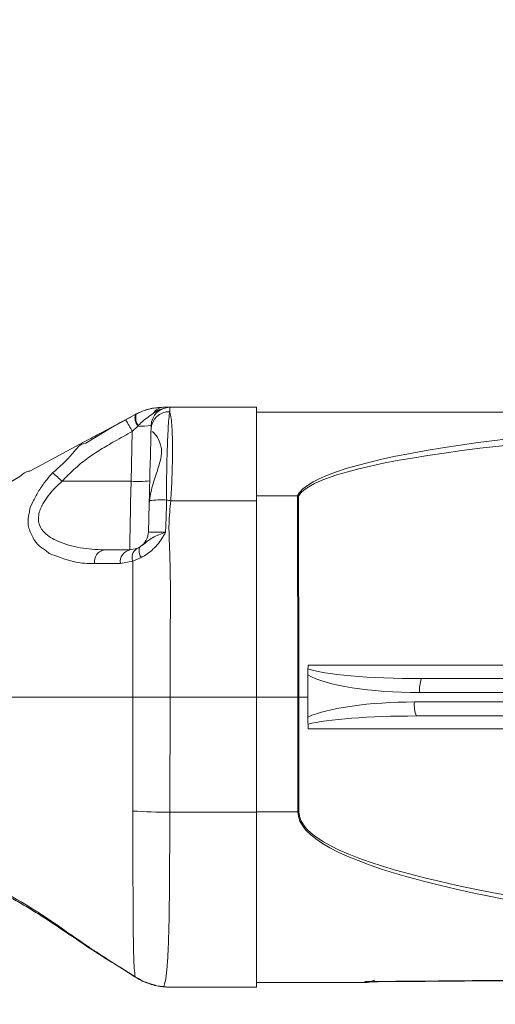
# Model space of a CAD drawing. Header units: millimetres. Extents: x 0 to 8410, y 0 to 5940.
# Tile 201 of 256: x 6321 to 6422, y 3082 to 3293. Entities that reach past the tile are written whole.
import ezdxf

# ---------------------------------------------------------------- set-up
doc = ezdxf.new("R2010")
doc.units = ezdxf.units.MM
doc.header["$LTSCALE"] = 10
doc.styles.add('SLDTEXTSTYLE0', font='TXT', dxfattribs={"width": 0.605})
doc.dimstyles.new('SLDDIMSTYLE0', dxfattribs={"dimtxt": 50, "dimasz": 50, "dimexe": 0, "dimexo": 0.0625, "dimgap": 12.5, "dimtad": 1, "dimtoh": 1, "dimdec": 1, "dimrnd": 1e-09, "dimzin": 12, "dimdsep": 46, "dimtxsty": 'SLDTEXTSTYLE0', "dimsah": 1, "dimcen": 0.09, "dimadec": 0, "dimazin": 0, "dimtfac": 1, "dimtofl": 0, "dimtmove": 0, "dimatfit": 3, "dimfxl": 1, "dimfrac": 2, "dimtolj": 1, "dimtzin": 12, "dimarcsym": 0})

# ---------------------------------------------------------------- blocks, each defined once
blk = doc.blocks.new('*D30')
at = {"color": 7, "linetype": 'Continuous', "lineweight": 0}
for p, q in [((5294.64, 2973.04), (5294.64, 3462.48)), ((6525.14, 3148.04), (6525.14, 3462.48)), ((5294.64, 3447.48), (6525.14, 3447.48))]:
    blk.add_line(p, q, dxfattribs=at)
for points in [[(5294.64, 3447.48), (5344.64, 3439.98), (5344.64, 3454.98)], [(6525.14, 3447.48), (6475.14, 3454.98), (6475.14, 3439.98)]]:
    blk.add_solid(points, dxfattribs=at)
at = {"color": 7, "linetype": 'Continuous', "lineweight": 0, "insert": (5804.86, 3511.93), "char_height": 50, "attachment_point": 1, "style": 'SLDTEXTSTYLE0'}
blk.add_mtext('1230,5', dxfattribs=at)
blk = doc.blocks.new('*D32')
at = {"color": 7, "linetype": 'Continuous', "lineweight": 0}
for p, q in [((5113.69, 3150.35), (5113.69, 3562.48)), ((6610.14, 3179.54), (6610.14, 3562.48)), ((5113.69, 3547.48), (6610.14, 3547.48))]:
    blk.add_line(p, q, dxfattribs=at)
for points in [[(5113.69, 3547.48), (5163.69, 3539.98), (5163.69, 3554.98)], [(6610.14, 3547.48), (6560.14, 3554.98), (6560.14, 3539.98)]]:
    blk.add_solid(points, dxfattribs=at)
at = {"color": 7, "linetype": 'Continuous', "lineweight": 0, "insert": (5756.89, 3611.93), "char_height": 50, "attachment_point": 1, "style": 'SLDTEXTSTYLE0'}
blk.add_mtext('1496,5', dxfattribs=at)

msp = doc.modelspace()

# ---------------------------------------------------------------- linework, layer by layer
at = {"color": 7, "linetype": 'Continuous', "lineweight": 0}
for p, q in [((6345.251454, 3208.494351), (6345.483316, 3208.618686)), ((6345.255865, 3208.487436), (6345.451726, 3208.593413)), ((6345.451726, 3208.593413), (6345.461024, 3208.600804)), ((6352.661146, 3210.044787), (6371.14097, 3210.044787)), ((6371.14097, 3210.044787), (6371.14097, 3190.070555)), ((6525.141014, 3209.04474), (6371.14097, 3209.04474)), ((6338.55964, 3204.903528), (6343.215836, 3207.402036)), ((6343.19116, 3207.363293), (6345.255865, 3208.487436)), ((6343.215836, 3207.402036), (6345.251454, 3208.494351)), ((6348.622812, 3204.633877), (6348.64272, 3205.393478)), ((6334.201945, 3202.565238), (6322.738064, 3196.41392)), ((6348.279251, 3190.103337), (6348.222149, 3189.332292)), ((6379.897131, 3191.097662), (6371.14097, 3191.097662)), ((6371.14097, 3190.070555), (6371.14097, 3148.04475)), ((6379.92431, 3191.094563), (6379.897131, 3191.097662)), ((6348.067773, 3183.440015), (6348.222149, 3189.332292)), ((6338.541759, 3179.544732), (6344.069136, 3179.544732)), ((6344.069136, 3179.544732), (6345.587267, 3179.844067)), ((6382.141007, 3152.838871), (6382.167948, 3154.160306)), ((6382.141007, 3152.838871), (6382.141007, 3148.04475)), ((6406.438125, 3152.044818), (6485.215438, 3152.044818)), ((6318.85351, 3148.04475), (6344.716443, 3148.04475)), ((6344.716443, 3148.04475), (6344.717635, 3148.04475)), ((6352.751149, 3148.04475), (6352.7434, 3148.04475)), ((6352.751149, 3148.04475), (6371.14097, 3148.04475)), ((6371.14097, 3148.04475), (6380.035533, 3148.04475)), ((6371.14097, 3148.04475), (6371.14097, 3123.471424)), ((6380.035533, 3148.04475), (6380.035771, 3148.04475)), ((6380.035771, 3148.04475), (6380.245579, 3148.04475)), ((6380.245579, 3148.04475), (6380.245818, 3148.04475)), ((6380.245818, 3148.04475), (6382.141007, 3148.04475)), ((6382.141007, 3148.04475), (6382.141007, 3143.823788)), ((6485.215438, 3144.044802), (6405.314339, 3144.044802)), ((6371.14097, 3123.471424), (6371.14097, 3086.044714)), ((6344.351662, 3088.803932), (6345.150007, 3088.291928)), ((6345.149649, 3088.293359), (6345.225943, 3088.290975)), ((6394.254221, 3087.044761), (6371.14097, 3087.044761)), ((6352.661146, 3086.044714), (6352.533234, 3086.04686)), ((6352.661146, 3086.044714), (6371.14097, 3086.044714))]:
    msp.add_line(p, q, dxfattribs=at)
at = {"color": 8, "linetype": 'Continuous', "lineweight": 0}
for p, q in [((6344.354523, 3194.233582), (6344.633592, 3204.889938)), ((6345.819725, 3206.023619), (6344.633592, 3204.889938)), ((6345.93357, 3206.147596), (6345.819725, 3206.023619)), ((6320.599211, 3195.243284), (6316.533459, 3192.86041)), ((6344.354523, 3194.233582), (6329.605592, 3194.233582)), ((6352.844847, 3190.070555), (6371.14097, 3190.070555)), ((6380.035533, 3148.04475), (6379.92431, 3191.094563)), ((6380.134834, 3191.042349), (6380.245818, 3148.04475)), ((6344.727172, 3177.175567), (6342.071189, 3176.650211)), ((6346.515311, 3177.922175), (6344.727172, 3177.175567)), ((6382.184995, 3154.898212), (6464.154495, 3154.898212)), ((6344.755186, 3123.728082), (6344.717635, 3148.04475)), ((6352.7434, 3148.04475), (6352.627648, 3123.471424)), ((6380.016578, 3123.542473), (6380.035771, 3148.04475)), ((6380.245579, 3148.04475), (6380.226387, 3123.543307)), ((6484.832419, 3149.044797), (6406.054987, 3149.044797)), ((6404.93132, 3147.044823), (6484.832419, 3147.044823)), ((6463.833464, 3141.306207), (6382.218374, 3141.306207)), ((6352.627648, 3123.471424), (6371.14097, 3123.471424)), ((6380.016578, 3123.542473), (6371.14097, 3123.542473)), ((6343.055738, 3089.680478), (6344.398035, 3088.831827)), ((6344.353689, 3088.806555), (6344.398035, 3088.831827)), ((6344.398035, 3088.831827), (6345.225943, 3088.290975)), ((6349.901928, 3086.379215), (6351.332081, 3086.172983)), ((6352.661027, 3086.050794), (6352.661146, 3086.044714))]:
    msp.add_line(p, q, dxfattribs=at)
at = {"color": 7, "linetype": 'Continuous', "lineweight": 0, "flags": 128}
for points in [[(6350.698603, 3209.993288), (6350.854052, 3210.022375), (6351.157082, 3210.044787)], [(6348.622812, 3204.633877), (6348.60958, 3204.129979), (6348.589076, 3203.343913), (6348.561658, 3202.300117), (6348.528398, 3201.030895), (6348.49037, 3199.575827), (6348.448528, 3197.979972), (6348.40442, 3196.292922), (6348.35924, 3194.567129), (6348.314417, 3192.856238), (6348.271383, 3191.213176), (6348.231448, 3189.689204), (6348.22811, 3189.560458)], [(6348.64272, 3205.393478), (6348.653687, 3205.812022), (6348.660244, 3206.064865), (6348.662509, 3206.149504)], [(6343.085779, 3089.598343), (6343.083991, 3089.599177), (6343.055738, 3089.680478)], [(6349.614633, 3086.409614), (6349.663986, 3086.399481), (6349.901928, 3086.379215)]]:
    msp.add_lwpolyline(points, dxfattribs=at)
at = {"color": 8, "linetype": 'Continuous', "lineweight": 0, "flags": 128}
for points in [[(6352.661146, 3210.044787), (6352.658881, 3209.940359), (6352.652324, 3209.627912), (6352.641357, 3209.110782)], [(6334.705604, 3202.366874), (6334.705604, 3202.366874), (6339.378489, 3205.229566), (6343.19116, 3207.363293)], [(6344.069136, 3179.544732), (6344.072713, 3179.723069), (6344.082965, 3180.254027), (6344.099892, 3181.125328), (6344.123019, 3182.316944), (6344.151867, 3183.801458), (6344.185723, 3185.544655), (6344.22387, 3187.506601), (6344.265355, 3189.641878), (6344.309224, 3191.90161), (6344.354523, 3194.233582)], [(6346.353425, 3180.26118), (6346.212996, 3180.119917), (6346.116675, 3179.92346), (6346.066726, 3179.676458), (6346.064342, 3179.384753), (6346.109761, 3179.055378), (6346.201552, 3178.695962), (6346.337808, 3178.315208), (6346.515311, 3177.922175)], [(6331.485642, 3097.090766), (6331.46037, 3097.131297), (6331.476701, 3097.291276)], [(6394.254221, 3087.044761), (6394.266261, 3087.068722), (6394.30262, 3087.140605), (6394.363059, 3087.260291)], [(6351.002945, 3086.181686), (6351.091279, 3086.173699), (6351.332081, 3086.172983)]]:
    msp.add_lwpolyline(points, dxfattribs=at)
at = {"color": 8, "linetype": 'Continuous', "lineweight": 0}
for centre, radius, start, end in [((6348.173352, 3207.859222), 2.818916, 164.90313085, 217.38680349), ((6352.546676, 3205.203345), 3.908584, 88.61194106, 177.21174135), ((6351.293369, 3207.630886), 2.415294, 91.94668955, 152.00537679), ((6319.174342, 3191.699672), 28.673273, 27.38836914, 33.11214201), ((6348.25067, 3207.876386), 3.056508, 168.46784338, 217.3131703), ((6346.710344, 3218.072679), 12.081931, 265.77260933, 279.2984555), ((6304.311963, 3167.788829), 36.593614, 46.27455995, 50.50248354), ((6345.853146, 3213.41442), 19.239294, 265.53248414, 277.46630608), ((6350.713083, 3169.309046), 20.936239, 86.64647263, 96.67571415), ((6320.111693, 2979.311114), 213.286195, 81.17189492, 81.41840209), ((6339.140704, 3176.995701), 2.618453, 103.22290025, 187.67669717), ((6344.665469, 3176.996308), 2.617265, 103.17028655, 187.59882973), ((6346.84723, 3177.965103), 2.262303, 123.84432627, 200.42595297), ((6412.215847, 3149.782457), 6.204864, 158.61636795, 186.82771184), ((6411.091226, 3146.306811), 6.203958, 173.16801714, 201.3834227), ((6352.231414, 3232.18215), 108.711448, 266.05658159, 270.20883321), ((6380.034292, 3145.465033), 21.922567, 269.95370396, 270.50205552)]:
    msp.add_arc(centre, radius, start, end, dxfattribs=at)
at = {"color": 7, "linetype": 'Continuous', "lineweight": 0}
for centre, radius, start, end in [((6352.661114, 3206.044765), 4, 90, 178.5), ((6344.069188, 3183.544765), 4, 304.82445887, 358.5), ((6394.254208, 3092.044765), 5, 270, 282.48359619)]:
    msp.add_arc(centre, radius, start, end, dxfattribs=at)
at = {"color": 8, "linetype": 'Continuous', "lineweight": 0}
for centre, major_axis, ratio, start_param, end_param in [((6549.857367, 3189.044765), (170.205436, -0.996164), 0.1173592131, 1.8901367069, 3.0885961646), ((6550.067703, 3189.142464), (170.20545, -0.894175), 0.1056239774, 1.8900047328, 3.0855448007), ((6406.438087, 3155.044765), (25.399098, 0), 0.1181144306, 3.4408619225, 4.7123889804), ((6406.055002, 3155.044765), (25.714979, 0), 0.2333270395, 3.5180700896, 4.7123889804), ((6404.931301, 3141.044765), (25.714979, 0), 0.2333270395, 1.5707963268, 2.6600190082), ((6405.314386, 3141.044765), (25.399098, 0), 0.1181144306, 1.5707963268, 2.7156546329), ((6740.29168, 3127.044765), (360.274912, 3.548974), 0.110588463, 3.1404208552, 3.9179043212), ((6740.501466, 3126.870453), (360.274952, 3.36746), 0.1050600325, 3.1405282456, 3.9180117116)]:
    msp.add_ellipse(centre, major_axis=major_axis, ratio=ratio, start_param=start_param, end_param=end_param, dxfattribs=at)
at = {"color": 7, "linetype": 'Continuous', "lineweight": 0}
for centre, start_param, end_param in [((6381.791652, 3155.044765), 4.4131197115, 4.6635197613), ((6381.826066, 3141.044765), 4.799655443, 5.138327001)]:
    msp.add_ellipse(centre, major_axis=(0, 3), ratio=0.1312580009, start_param=start_param, end_param=end_param, dxfattribs=at)
for points, knots in [([(6345.451726, 3208.593413), (6345.795135, 3208.766464), (6347.0039, 3209.375582), (6349.136425, 3209.959268), (6350.539659, 3210.017104), (6351.211322, 3210.044787)], [0, 0, 0, 0, 0.1714257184, 0.6033998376, 1, 1, 1, 1]), ([(6351.157082, 3210.044787), (6350.167324, 3209.982613), (6348.187839, 3209.858267), (6346.384814, 3209.031875), (6345.483316, 3208.618686)], [0, 0, 0, 0, 0.5000077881, 1, 1, 1, 1]), ([(6351.211322, 3210.044787), (6351.49235, 3210.044787), (6352.017679, 3210.044787), (6352.428116, 3210.044787), (6352.628544, 3210.044787), (6352.659159, 3210.044787), (6352.661146, 3210.044787)], [0, 0, 0, 0, 0.493656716, 0.9227972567, 0.9949894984, 1, 1, 1, 1]), ([(6344.291223, 3207.965896), (6343.555289, 3207.575429), (6341.759036, 3206.622386), (6338.577928, 3204.912734), (6335.983842, 3203.521577), (6334.390712, 3202.666549), (6334.201945, 3202.565238)], [0, 0, 0, 0, 0.2571239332, 0.6275828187, 0.9558730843, 1, 1, 1, 1]), ([(6348.83262, 3204.772875), (6348.853456, 3204.794246), (6348.958196, 3204.901676), (6349.593184, 3204.285876), (6350.3157, 3203.144105), (6350.780896, 3201.774617), (6350.974447, 3200.402281), (6350.580923, 3198.235962), (6349.560345, 3195.321833), (6348.651654, 3192.397306), (6348.381889, 3190.73558), (6348.279251, 3190.103337)], [0, 0, 0, 0, 0.0329340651, 0.1655594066, 0.321854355, 0.3900591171, 0.4580599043, 0.5732164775, 0.7340541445, 0.8988147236, 1, 1, 1, 1]), ([(6322.738064, 3196.41392), (6322.738025, 3196.41392), (6321.925256, 3196.413929), (6321.262217, 3195.828592), (6320.599211, 3195.243284)], [0, 0, 0, 0, 0.0000488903, 1, 1, 1, 1]), ([(6379.92431, 3191.094563), (6379.99048, 3191.078489), (6380.060855, 3191.061394), (6380.130662, 3191.043423), (6380.134834, 3191.042349)], [0, 0, 0, 0, 0.9402401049, 1, 1, 1, 1]), ([(6345.587267, 3179.844067), (6345.58957, 3179.845018), (6345.818751, 3179.939683), (6346.087438, 3180.101243), (6346.353425, 3180.26118)], [0, 0, 0, 0, 0.0100504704, 1, 1, 1, 1]), ([(6352.7434, 3148.04475), (6352.021952, 3148.042053), (6350.554205, 3148.036564), (6348.44344, 3148.036392), (6346.437515, 3148.040472), (6345.297338, 3148.043308), (6344.717635, 3148.04475)], [0, 0, 0, 0, 0.2460018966, 0.5004777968, 0.7460266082, 1, 1, 1, 1]), ([(6382.184638, 3142.284319), (6382.166406, 3142.673489), (6382.142885, 3143.175532), (6382.141352, 3143.704795), (6382.141007, 3143.823788)], [0, 0, 0, 0, 0.7751734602, 1, 1, 1, 1]), ([(6318.388117, 3105.316922), (6318.867111, 3105.063413), (6320.249447, 3104.331808), (6322.627406, 3102.918575), (6325.543439, 3101.093055), (6328.50984, 3099.131005), (6330.513827, 3097.760157), (6331.488026, 3097.093746)], [0, 0, 0, 0, 0.1126909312, 0.3252165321, 0.5477581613, 0.7801516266, 1, 1, 1, 1]), ([(6331.508292, 3097.12641), (6331.632237, 3097.038056), (6333.903595, 3095.418935), (6337.768137, 3092.913746), (6341.56274, 3090.585833), (6343.106521, 3089.638755)], [0, 0, 0, 0, 0.0331030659, 0.6066316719, 1, 1, 1, 1]), ([(6331.508292, 3097.12641), (6331.632316, 3097.038017), (6333.903874, 3095.419071), (6337.76818, 3092.913559), (6341.562765, 3090.585772), (6343.106521, 3089.638755)], [0, 0, 0, 0, 0.03312209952, 0.60664362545, 1, 1, 1, 1]), ([(6343.082918, 3089.593336), (6343.267606, 3089.483004), (6343.692312, 3089.229285), (6344.113966, 3088.95767), (6344.352258, 3088.804171)], [0, 0, 0, 0, 0.43486262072, 1, 1, 1, 1]), ([(6345.157636, 3088.305757), (6345.57707, 3088.044436), (6346.477205, 3087.483621), (6347.906584, 3086.888902), (6348.988293, 3086.542189), (6349.524543, 3086.435072), (6349.616183, 3086.416766)], [0, 0, 0, 0, 0.28793206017, 0.61792412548, 0.93470739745, 1, 1, 1, 1]), ([(6395.162715, 3087.226793), (6395.266307, 3087.227308), (6404.329869, 3087.272375), (6423.180134, 3087.436848), (6443.326122, 3087.614421), (6454.509202, 3087.727081), (6455.908907, 3087.741181)], [0, 0, 0, 0, 0.0051206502, 0.4480182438, 0.9309124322, 1, 1, 1, 1]), ([(6349.607838, 3086.429045), (6349.782884, 3086.384969), (6350.291552, 3086.25689), (6350.721529, 3086.217592), (6351.003541, 3086.191818)], [0, 0, 0, 0, 0.3441259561, 1, 1, 1, 1]), ([(6351.018442, 3086.180255), (6351.116596, 3086.169958), (6351.689839, 3086.109819), (6352.152715, 3086.078717), (6352.536334, 3086.05294)], [0, 0, 0, 0, 0.1712272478, 1, 1, 1, 1])]:
    msp.add_open_spline(points, degree=3, knots=knots, dxfattribs=at)
at = {"color": 8, "linetype": 'Continuous', "lineweight": 0}
for points, knots in [([(6349.160684, 3208.764598), (6348.681866, 3208.432547), (6347.76644, 3207.797716), (6346.656222, 3206.907411), (6346.087972, 3206.309939), (6345.93357, 3206.147596)], [0, 0, 0, 0, 0.4440408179, 0.8489373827, 1, 1, 1, 1]), ([(6351.061119, 3209.700629), (6350.881951, 3209.658781), (6350.165074, 3209.491341), (6349.59116, 3209.076076), (6349.160684, 3208.764598)], [0, 0, 0, 0, 0.2499286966, 1, 1, 1, 1]), ([(6352.641357, 3209.110782), (6352.571003, 3208.634062), (6352.439188, 3207.740874), (6352.286102, 3205.626772), (6352.165222, 3203.188498), (6352.067125, 3200.328713), (6351.992718, 3197.159118), (6351.943543, 3193.755768), (6351.939704, 3191.391541), (6351.937784, 3190.209434)], [0, 0, 0, 0, 0.1604149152, 0.3005550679, 0.4407062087, 0.5805648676, 0.7204235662, 0.860212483, 1, 1, 1, 1]), ([(6352.641357, 3209.110782), (6352.652507, 3209.074038), (6352.76721, 3208.696042), (6352.94718, 3207.752989), (6353.117501, 3205.935201), (6353.20749, 3203.663876), (6353.232859, 3201.020086), (6353.198918, 3198.051266), (6353.094999, 3194.408662), (6352.937257, 3191.673124), (6352.844847, 3190.070555)], [0, 0, 0, 0, 0.01437104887, 0.14784163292, 0.28131190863, 0.41380185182, 0.5462893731, 0.6791707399, 0.81204756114, 1, 1, 1, 1]), ([(6344.633592, 3204.889938), (6343.375724, 3204.192676), (6341.093692, 3202.927697), (6337.826237, 3201.028084), (6334.875574, 3199.070384), (6332.119013, 3196.79941), (6330.44352, 3195.088981), (6329.605592, 3194.233582)], [0, 0, 0, 0, 0.2329795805, 0.422672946, 0.6121680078, 0.8060420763, 1, 1, 1, 1]), ([(6327.587141, 3196.02637), (6329.034177, 3197.274346), (6331.346303, 3199.268406), (6333.509668, 3202.366887), (6334.705564, 3202.366874), (6334.705604, 3202.366874)], [0, 0, 0, 0, 0.6258390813, 0.9999875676, 1, 1, 1, 1]), ([(6322.66034, 3187.745854), (6322.66034, 3187.745894), (6322.660334, 3188.541595), (6323.441149, 3189.822264), (6324.463614, 3192.00862), (6325.912432, 3194.07359), (6327.028435, 3195.374896), (6327.587141, 3196.02637)], [0, 0, 0, 0, 0.000012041, 0.2411136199, 0.4897548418, 0.7445555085, 1, 1, 1, 1]), ([(6329.605592, 3194.233582), (6329.064159, 3193.728365), (6328.012731, 3192.747268), (6326.624886, 3191.120528), (6325.362139, 3189.224846), (6324.503906, 3187.204073), (6324.533291, 3185.684126), (6324.929715, 3184.367086), (6325.729452, 3183.243044), (6327.156717, 3182.170796), (6329.653387, 3180.93441), (6333.517353, 3179.81589), (6336.851713, 3179.635941), (6338.541759, 3179.544732)], [0, 0, 0, 0, 0.0710750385, 0.138023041, 0.2066223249, 0.2965873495, 0.3627091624, 0.3804498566, 0.4655843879, 0.5317071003, 0.5995145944, 0.7970108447, 1, 1, 1, 1]), ([(6351.937784, 3190.209434), (6351.921741, 3189.066705), (6351.889633, 3186.779705), (6351.786732, 3184.493995), (6351.735247, 3183.35037)], [0, 0, 0, 0, 0.49966257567, 1, 1, 1, 1]), ([(6352.844847, 3190.070555), (6352.681303, 3188.444491), (6352.353345, 3185.183718), (6352.604962, 3180.267236), (6352.828661, 3172.077386), (6352.708229, 3161.33185), (6352.737626, 3152.231207), (6352.751149, 3148.04475)], [0, 0, 0, 0, 0.1164386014, 0.2334963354, 0.3505748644, 0.7012529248, 1, 1, 1, 1]), ([(6327.088727, 3178.708956), (6327.088687, 3178.708956), (6326.896534, 3178.708947), (6326.364439, 3179.377908), (6325.024964, 3180.025063), (6323.584343, 3181.644046), (6322.49054, 3184.003226), (6322.191921, 3185.599989), (6322.660341, 3187.745859), (6322.66034, 3187.745854), (6322.66034, 3187.745854)], [0, 0, 0, 0, 0.0000090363, 0.0436951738, 0.2270638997, 0.410117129, 0.6599684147, 0.9153757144, 0.9999978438, 1, 1, 1, 1]), ([(6346.353425, 3180.26118), (6346.417116, 3180.306174), (6346.82848, 3180.59678), (6347.560871, 3181.220377), (6348.635694, 3182.002023), (6349.576212, 3182.504484), (6350.608144, 3182.942514), (6351.237596, 3183.17265), (6351.730797, 3183.34878), (6351.735247, 3183.35037)], [0, 0, 0, 0, 0.0468478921, 0.3025773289, 0.5189145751, 0.7338985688, 0.7925700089, 0.9981281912, 1, 1, 1, 1]), ([(6351.735247, 3183.35037), (6351.732584, 3183.345483), (6351.715837, 3183.314758), (6351.693286, 3183.272919), (6351.521682, 3182.958419), (6351.076595, 3182.159784), (6350.237268, 3180.928378), (6348.842828, 3179.413906), (6347.515561, 3178.467009), (6346.661024, 3178.001544), (6346.515311, 3177.922175)], [0, 0, 0, 0, 0.0021259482, 0.0133661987, 0.0181546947, 0.1389761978, 0.3625709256, 0.5856695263, 0.9293493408, 1, 1, 1, 1]), ([(6348.067773, 3183.440015), (6348.111417, 3183.420221), (6348.198644, 3183.380662), (6348.887203, 3183.34287), (6349.902466, 3183.327329), (6350.923678, 3183.333993), (6351.551523, 3183.346662), (6351.735247, 3183.35037)], [0, 0, 0, 0, 0.2271392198, 0.4539632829, 0.6803530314, 0.9064627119, 1, 1, 1, 1]), ([(6336.545719, 3176.64592), (6335.170045, 3176.638589), (6332.381176, 3176.623727), (6327.088721, 3178.708958), (6327.088727, 3178.708956), (6327.088727, 3178.708956)], [0, 0, 0, 0, 0.49327151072, 0.99999711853, 1, 1, 1, 1]), ([(6344.716443, 3148.04475), (6344.716443, 3148.04479), (6344.716443, 3156.044823), (6344.722874, 3165.745274), (6344.726525, 3175.456142), (6344.727172, 3177.175567)], [0, 0, 0, 0, 0.0000040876, 0.8229387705, 1, 1, 1, 1]), ([(6342.071189, 3176.650211), (6340.579786, 3176.649072), (6338.738441, 3176.647666), (6336.895891, 3176.646199), (6336.545719, 3176.64592)], [0, 0, 0, 0, 0.8099525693, 1, 1, 1, 1]), ([(6345.225943, 3088.290975), (6345.163648, 3088.825703), (6345.039035, 3089.895364), (6344.922279, 3092.688657), (6344.848952, 3096.275229), (6344.8057, 3100.659445), (6344.781995, 3105.722663), (6344.765527, 3111.346647), (6344.755639, 3117.395452), (6344.755337, 3121.617257), (6344.755186, 3123.728082)], [0, 0, 0, 0, 0.1238920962, 0.2478318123, 0.3732098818, 0.4985884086, 0.6238852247, 0.7491607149, 0.8745849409, 1, 1, 1, 1]), ([(6352.627648, 3123.471424), (6352.626465, 3121.185903), (6352.624099, 3116.614904), (6352.593924, 3110.076224), (6352.54151, 3104.021855), (6352.455199, 3098.610567), (6352.303726, 3094.024077), (6352.088953, 3090.354609), (6351.786611, 3087.756733), (6351.514707, 3086.544684), (6351.369058, 3086.248243), (6351.332081, 3086.172983)], [0, 0, 0, 0, 0.1200238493, 0.2400453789, 0.3600554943, 0.4800647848, 0.5999845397, 0.7199056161, 0.83958931, 0.9592753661, 1, 1, 1, 1]), ([(6318.010343, 3105.928585), (6319.911619, 3104.836076), (6323.766465, 3102.621006), (6328.288116, 3099.527204), (6330.876312, 3097.712286), (6331.476701, 3097.291276)], [0, 0, 0, 0, 0.4277435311, 0.8672524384, 1, 1, 1, 1]), ([(6331.476701, 3097.291276), (6333.114417, 3096.157556), (6336.911266, 3093.529162), (6340.828274, 3091.075684), (6343.055738, 3089.680478)], [0, 0, 0, 0, 0.4313355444, 1, 1, 1, 1]), ([(6345.225943, 3088.290975), (6345.985043, 3087.857168), (6347.551749, 3086.961835), (6349.10253, 3086.57739), (6349.901928, 3086.379215)], [0, 0, 0, 0, 0.4845192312, 1, 1, 1, 1]), ([(6394.363059, 3087.260291), (6395.33484, 3087.2678), (6406.037417, 3087.350502), (6426.540448, 3087.537243), (6446.083487, 3087.746022), (6455.885304, 3087.850735)], [0, 0, 0, 0, 0.0474180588, 0.5222322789, 1, 1, 1, 1]), ([(6396.4373, 3087.546513), (6395.850505, 3087.351492), (6395.160274, 3087.122094), (6394.47154, 3087.238563), (6394.366039, 3087.259694), (6394.363059, 3087.260291)], [0, 0, 0, 0, 0.8464562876, 0.9956627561, 1, 1, 1, 1]), ([(6394.363059, 3087.260291), (6394.369178, 3087.259978), (6394.582293, 3087.249061), (6394.849144, 3087.215236), (6395.108846, 3087.251138), (6395.162119, 3087.258503)], [0, 0, 0, 0, 0.02295899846, 0.7995816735, 1, 1, 1, 1]), ([(6351.332081, 3086.172983), (6351.587751, 3086.144601), (6352.061084, 3086.092055), (6352.417837, 3086.065622), (6352.596981, 3086.053622), (6352.62893, 3086.052071), (6352.65904, 3086.050873), (6352.661027, 3086.050794)], [0, 0, 0, 0, 0.4903636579, 0.9078329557, 0.9128629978, 0.9942506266, 1, 1, 1, 1])]:
    msp.add_open_spline(points, degree=3, knots=knots, dxfattribs=at)

# ---------------------------------------------------------------- dimensions: what is measured, and where the dimension line sits
at = {"color": 7, "linetype": 'Continuous', "lineweight": 0}
for base, p1, p2, picture, middle in [((6610.140959, 3547.476603), (5113.689346, 3150.348715), (6610.140959, 3179.544765), '*D32', (5861.915153, 3547.476603)), ((6525.140959, 3447.476603), (5294.640959, 2973.044765), (6525.140959, 3148.044765), '*D30', (5909.890959, 3447.476603))]:
    dim = msp.add_linear_dim(base=base, p1=p1, p2=p2, dimstyle='SLDDIMSTYLE0', dxfattribs=at)
    dim.commit()
    dim.dimension.update_dxf_attribs({"geometry": picture, "text_midpoint": middle, "dimtype": 160})

doc.saveas('drawing.dxf')
